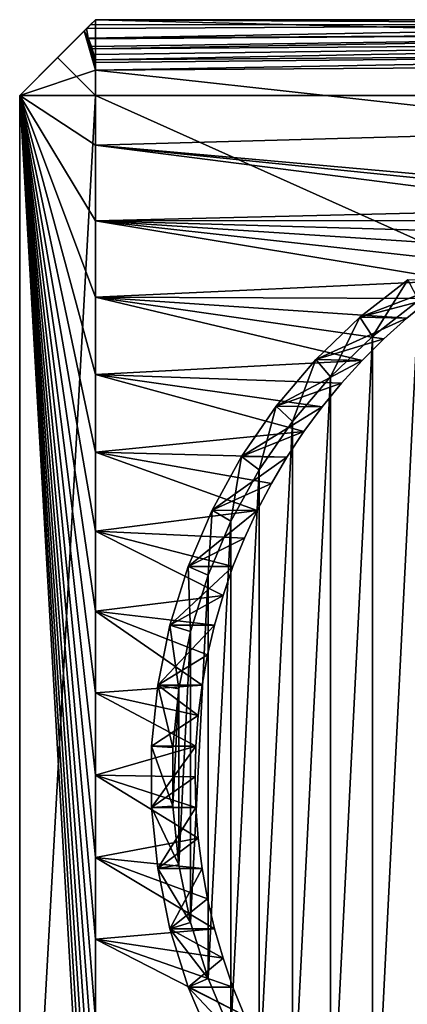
# Model space of a CAD drawing. Header units: metres. Extents: x -258 to 72, y -72 to 102.
# Tile 6 of 256: x -258 to -250, y -5 to 15. Entities that reach past the tile are written whole.
import ezdxf

# ---------------------------------------------------------------- set-up
doc = ezdxf.new("R2010")
doc.units = ezdxf.units.M
doc.layers.add('solid_FREESTAND_ASM_SW0005', color=7, linetype='CONTINUOUS')

msp = doc.modelspace()

# ---------------------------------------------------------------- linework, layer by layer
at = {"layer": 'solid_FREESTAND_ASM_SW0005'}
for points in [[(-258, 13.5, 44.299999), (-256.5, 15, 44.299999), (-256.5, 15, 28.181973)], [(-258, 13.5, 44.299999), (-257.25, 14.25, 45.049999), (-256.5, 15, 44.299999)], [(-258, 13.5, 29.299999), (-258, 13.5, 44.299999), (-256.5, 15, 28.181973)], [(-256.604462, 14.895547, 28.097315), (-258, 13.5, 29.299999), (-256.5, 15, 28.181973)], [(-256.604462, 14.895547, 28.097315), (-256.673462, 14.826552, 28.049343), (-258, 13.5, 29.299999)], [(-256.673462, 14.826552, 28.049343), (-256.720062, 14.779942, 28.020058), (-258, 13.5, 29.299999)], [(-257.25, 14.25, 45.049999), (-256.5, 13.5, 45.799999), (-256.5, 15, 44.299999)], [(-256.640717, 14.632464, 27.940716), (-256.720062, 14.779942, 28.020058), (-256.673462, 14.826552, 28.049343)], [(-241.378769, 14.913336, 28.017836), (-256.673462, 14.826552, 28.049343), (-256.604462, 14.895547, 28.097315)], [(-256.640717, 14.632464, 27.940716), (-256.673462, 14.826552, 28.049343), (-241.378769, 14.913336, 28.017836)], [(-236.815979, 14.756356, 27.884464), (-256.640717, 14.632464, 27.940716), (-241.378769, 14.913336, 28.017836)], [(-241.378769, 14.913336, 28.017836), (-256.604462, 14.895547, 28.097315), (-256.5, 15, 28.181973)], [(-256.5, 15, 28.181973), (-256.5, 15, 44.299999), (-196.306244, 15, 44.299999)], [(-196.306244, 13.5, 45.799999), (-196.306244, 15, 44.299999), (-256.5, 15, 44.299999)], [(-238.440872, 15, 28.071369), (-256.5, 15, 28.181973), (-196.306244, 15, 44.299999)], [(-256.5, 13.5, 45.799999), (-196.306244, 13.5, 45.799999), (-256.5, 15, 44.299999)], [(-241.378769, 14.913336, 28.017836), (-256.5, 15, 28.181973), (-238.440872, 15, 28.071369)], [(-256.5, 14.000009, 27.799995), (-258, 13.5, 29.299999), (-256.720062, 14.779942, 28.020058)], [(-256.575073, 14.467225, 27.87508), (-256.720062, 14.779942, 28.020058), (-256.640717, 14.632464, 27.940716)], [(-256.561554, 14.424042, 27.861559), (-256.720062, 14.779942, 28.020058), (-256.575073, 14.467225, 27.87508)], [(-256.532684, 14.310513, 27.832689), (-256.720062, 14.779942, 28.020058), (-256.561554, 14.424042, 27.861559)], [(-256.514557, 14.207813, 27.814552), (-256.720062, 14.779942, 28.020058), (-256.532684, 14.310513, 27.832689)], [(-256.507996, 14.154214, 27.807993), (-256.720062, 14.779942, 28.020058), (-256.514557, 14.207813, 27.814552)], [(-256.5, 14.000009, 27.799995), (-256.720062, 14.779942, 28.020058), (-256.507996, 14.154214, 27.807993)], [(-256.636841, 14.624096, 27.936834), (-256.640717, 14.632464, 27.940716), (-236.815979, 14.756356, 27.884464)], [(-256.575073, 14.467225, 27.87508), (-256.640717, 14.632464, 27.940716), (-256.636841, 14.624096, 27.936834)], [(-256.575073, 14.467225, 27.87508), (-256.636841, 14.624096, 27.936834), (-236.815979, 14.756356, 27.884464)], [(-256.561554, 14.424042, 27.861559), (-256.575073, 14.467225, 27.87508), (-236.815979, 14.756356, 27.884464)], [(-239.037888, 14.540899, 27.794319), (-256.561554, 14.424042, 27.861559), (-236.815979, 14.756356, 27.884464)], [(-256.532684, 14.310513, 27.832689), (-256.561554, 14.424042, 27.861559), (-239.037888, 14.540899, 27.794319)], [(-256.514557, 14.207813, 27.814552), (-256.532684, 14.310513, 27.832689), (-239.037888, 14.540899, 27.794319)], [(-237.241791, 14.341305, 27.72176), (-256.514557, 14.207813, 27.814552), (-239.037888, 14.540899, 27.794319)], [(-258, 13.5, 44.299999), (-256.5, 13.5, 45.799999), (-257.25, 14.25, 45.049999)], [(-256.507996, 14.154214, 27.807993), (-256.514557, 14.207813, 27.814552), (-237.241791, 14.341305, 27.72176)], [(-256.5, 14.000009, 27.799995), (-256.507996, 14.154214, 27.807993), (-237.241791, 14.341305, 27.72176)], [(-245.681946, 14.070185, 27.735641), (-256.5, 14.000009, 27.799995), (-237.241791, 14.341305, 27.72176)], [(-245.702621, 12.811649, 27.673697), (-256.5, 14.000009, 27.799995), (-245.681946, 14.070185, 27.735641)], [(-256.499908, 12.516209, 27.799898), (-258, 13.5, 29.299999), (-256.5, 14.000009, 27.799995)], [(-245.702621, 12.811649, 27.673697), (-256.499908, 12.516209, 27.799898), (-256.5, 14.000009, 27.799995)], [(-258, -13.5, 44.299999), (-256.5, -13.5, 45.799999), (-256.5, 13.5, 45.799999)], [(-258, 13.5, 44.299999), (-258, -13.5, 44.299999), (-256.5, 13.5, 45.799999)], [(-258, 13.5, 44.299999), (-258, -13.5, 29.299999), (-258, -13.5, 44.299999)], [(-258, 13.5, 29.299999), (-258, -13.5, 29.299999), (-258, 13.5, 44.299999)], [(-256.499908, -12.500746, 27.799896), (-258, -13.5, 29.299999), (-258, 13.5, 29.299999)], [(-256.499817, -10.988165, 27.79981), (-256.499908, -12.500746, 27.799896), (-258, 13.5, 29.299999)], [(-256.499725, -9.462266, 27.799734), (-256.499817, -10.988165, 27.79981), (-258, 13.5, 29.299999)], [(-256.499664, -7.923049, 27.799671), (-256.499725, -9.462266, 27.799734), (-258, 13.5, 29.299999)], [(-256.499634, -6.370514, 27.79962), (-256.499664, -7.923049, 27.799671), (-258, 13.5, 29.299999)], [(-256.499573, -4.80466, 27.79958), (-256.499634, -6.370514, 27.79962), (-258, 13.5, 29.299999)], [(-256.499542, -3.213631, 27.799551), (-256.499573, -4.80466, 27.79958), (-258, 13.5, 29.299999)], [(-256.499542, -1.595057, 27.799534), (-256.499542, -3.213631, 27.799551), (-258, 13.5, 29.299999)], [(-256.499542, 0.036837, 27.799528), (-256.499542, -1.595057, 27.799534), (-258, 13.5, 29.299999)], [(-256.499542, 1.66782, 27.799536), (-256.499542, 0.036837, 27.799528), (-258, 13.5, 29.299999)], [(-256.499542, 3.283666, 27.799553), (-256.499542, 1.66782, 27.799536), (-258, 13.5, 29.299999)], [(-256.499573, 4.870147, 27.799582), (-256.499542, 3.283666, 27.799553), (-258, 13.5, 29.299999)], [(-256.499634, 6.429635, 27.799623), (-256.499573, 4.870147, 27.799582), (-258, 13.5, 29.299999)], [(-256.499664, 7.973984, 27.799675), (-256.499634, 6.429635, 27.799623), (-258, 13.5, 29.299999)], [(-256.499725, 9.503197, 27.799738), (-256.499664, 7.973984, 27.799675), (-258, 13.5, 29.299999)], [(-256.499817, 11.017271, 27.799812), (-256.499725, 9.503197, 27.799738), (-258, 13.5, 29.299999)], [(-256.499908, 12.516209, 27.799898), (-256.499817, 11.017271, 27.799812), (-258, 13.5, 29.299999)], [(-196.306244, -13.5, 45.799999), (-196.306244, 13.5, 45.799999), (-256.5, 13.5, 45.799999)], [(-196.306244, -13.5, 45.799999), (-256.5, 13.5, 45.799999), (-256.5, -13.5, 45.799999)], [(-245.702621, 12.811649, 27.673697), (-245.70639, 11.550008, 27.613888), (-256.499908, 12.516209, 27.799898)], [(-246.635284, 11.250038, 27.617548), (-256.499817, 11.017271, 27.799812), (-256.499908, 12.516209, 27.799898)], [(-246.051651, 11.448066, 27.615381), (-246.635284, 11.250038, 27.617548), (-256.499908, 12.516209, 27.799898)], [(-245.70639, 11.550008, 27.613888), (-246.051651, 11.448066, 27.615381), (-256.499908, 12.516209, 27.799898)], [(-246.635284, 11.250038, 27.617548), (-247.208252, 11.022724, 27.6194), (-256.499817, 11.017271, 27.799812)], [(-247.208252, 11.022724, 27.6194), (-247.768814, 10.76678, 27.621126), (-256.499817, 11.017271, 27.799812)], [(-249.35965, 9.835433, 27.627161), (-256.499725, 9.503197, 27.799738), (-256.499817, 11.017271, 27.799812)], [(-248.846069, 10.172211, 27.624872), (-249.35965, 9.835433, 27.627161), (-256.499817, 11.017271, 27.799812)], [(-248.315292, 10.482983, 27.622902), (-248.846069, 10.172211, 27.624872), (-256.499817, 11.017271, 27.799812)], [(-247.768814, 10.76678, 27.621126), (-248.315292, 10.482983, 27.622902), (-256.499817, 11.017271, 27.799812)], [(-249.35965, 9.835433, 27.627161), (-249.854599, 9.473683, 27.629862), (-256.499725, 9.503197, 27.799738)], [(-250.307541, 9.849154, 20.741125), (-251.25943, 9.1051, 20.874903), (-249.35965, 9.835433, 27.627161)], [(-250.307541, 9.849154, 20.741125), (-251.0065, 8.725725, 20.334442), (-251.25943, 9.1051, 20.874903)], [(-251.25943, 9.1051, 20.874903), (-249.854599, 9.473683, 27.629862), (-249.35965, 9.835433, 27.627161)], [(-250.307541, 9.849154, 20.741125), (-250.094284, 9.438774, 20.206238), (-251.0065, 8.725725, 20.334442)], [(-251.215515, 8.249555, 27.640945), (-256.499664, 7.973984, 27.799675), (-256.499725, 9.503197, 27.799738)], [(-250.783646, 8.679627, 27.636732), (-251.215515, 8.249555, 27.640945), (-256.499725, 9.503197, 27.799738)], [(-250.329651, 9.088045, 27.633039), (-250.783646, 8.679627, 27.636732), (-256.499725, 9.503197, 27.799738)], [(-249.854599, 9.473683, 27.629862), (-250.329651, 9.088045, 27.633039), (-256.499725, 9.503197, 27.799738)], [(-251.25943, 9.1051, 20.874903), (-250.329651, 9.088045, 27.633039), (-249.854599, 9.473683, 27.629862)], [(-251.0065, -8.725722, 20.334442), (-251.0065, 8.725725, 20.334442), (-250.094284, 9.438774, 20.206238)], [(-250.094284, -9.43877, 20.206238), (-251.0065, -8.725722, 20.334442), (-250.094284, 9.438774, 20.206238)], [(-251.25943, 9.1051, 20.874903), (-252.131912, 8.267593, 20.997522), (-250.329651, 9.088045, 27.633039)], [(-251.25943, 9.1051, 20.874903), (-251.842636, 7.92311, 20.451952), (-252.131912, 8.267593, 20.997522)], [(-252.131912, 8.267593, 20.997522), (-250.783646, 8.679627, 27.636732), (-250.329651, 9.088045, 27.633039)], [(-251.25943, 9.1051, 20.874903), (-251.0065, 8.725725, 20.334442), (-251.842636, 7.92311, 20.451952)], [(-252.131912, 8.267593, 20.997522), (-251.215515, 8.249555, 27.640945), (-250.783646, 8.679627, 27.636732)], [(-251.842636, -7.923107, 20.451952), (-251.842636, 7.92311, 20.451952), (-251.0065, 8.725725, 20.334442)], [(-251.0065, -8.725722, 20.334442), (-251.842636, -7.923107, 20.451952), (-251.0065, 8.725725, 20.334442)], [(-251.215515, 8.249555, 27.640945), (-251.624313, 7.798954, 27.645658), (-256.499664, 7.973984, 27.799675)], [(-252.131912, 8.267593, 20.997522), (-252.915985, 7.345275, 21.107718), (-251.215515, 8.249555, 27.640945)], [(-252.131912, 8.267593, 20.997522), (-252.594025, 7.039228, 20.557554), (-252.915985, 7.345275, 21.107718)], [(-252.915985, 7.345275, 21.107718), (-251.624313, 7.798954, 27.645658), (-251.215515, 8.249555, 27.640945)], [(-252.131912, 8.267593, 20.997522), (-251.842636, 7.92311, 20.451952), (-252.594025, 7.039228, 20.557554)], [(-252.369247, 6.840647, 27.656372), (-256.499634, 6.429635, 27.799623), (-256.499664, 7.973984, 27.799675)], [(-252.009155, 7.328946, 27.650824), (-252.369247, 6.840647, 27.656372), (-256.499664, 7.973984, 27.799675)], [(-251.624313, 7.798954, 27.645658), (-252.009155, 7.328946, 27.650824), (-256.499664, 7.973984, 27.799675)], [(-252.59404, -7.039226, 20.557554), (-252.594025, 7.039228, 20.557554), (-251.842636, 7.92311, 20.451952)], [(-251.842636, -7.923107, 20.451952), (-252.59404, -7.039226, 20.557554), (-251.842636, 7.92311, 20.451952)], [(-252.915985, 7.345275, 21.107718), (-252.009155, 7.328946, 27.650824), (-251.624313, 7.798954, 27.645658)], [(-252.915985, 7.345275, 21.107718), (-253.603668, 6.347557, 21.204363), (-252.009155, 7.328946, 27.650824)], [(-252.915985, 7.345275, 21.107718), (-253.253052, 6.083074, 20.650175), (-253.603668, 6.347557, 21.204363)], [(-253.603668, 6.347557, 21.204363), (-252.369247, 6.840647, 27.656372), (-252.009155, 7.328946, 27.650824)], [(-252.915985, 7.345275, 21.107718), (-252.594025, 7.039228, 20.557554), (-253.253052, 6.083074, 20.650175)], [(-253.253067, -6.083072, 20.650175), (-253.253052, 6.083074, 20.650175), (-252.594025, 7.039228, 20.557554)], [(-252.59404, -7.039226, 20.557554), (-253.253067, -6.083072, 20.650175), (-252.594025, 7.039228, 20.557554)], [(-252.369247, 6.840647, 27.656372), (-252.703857, 6.335182, 27.662209), (-256.499634, 6.429635, 27.799623)], [(-253.603668, 6.347557, 21.204363), (-252.703857, 6.335182, 27.662209), (-252.369247, 6.840647, 27.656372)], [(-253.293777, 5.277292, 27.674286), (-256.499573, 4.870147, 27.799582), (-256.499634, 6.429635, 27.799623)], [(-253.012253, 5.813679, 27.668222), (-253.293777, 5.277292, 27.674286), (-256.499634, 6.429635, 27.799623)], [(-252.703857, 6.335182, 27.662209), (-253.012253, 5.813679, 27.668222), (-256.499634, 6.429635, 27.799623)], [(-253.603668, 6.347557, 21.204363), (-254.187836, 5.284735, 21.286463), (-252.703857, 6.335182, 27.662209)], [(-253.603668, 6.347557, 21.204363), (-253.812881, 5.064546, 20.728853), (-254.187836, 5.284735, 21.286463)], [(-254.187836, 5.284735, 21.286463), (-253.012253, 5.813679, 27.668222), (-252.703857, 6.335182, 27.662209)], [(-253.603668, 6.347557, 21.204363), (-253.253052, 6.083074, 20.650175), (-253.812881, 5.064546, 20.728853)], [(-253.812881, -5.064544, 20.728853), (-253.812881, 5.064546, 20.728853), (-253.253052, 6.083074, 20.650175)], [(-253.253067, -6.083072, 20.650175), (-253.812881, -5.064544, 20.728853), (-253.253052, 6.083074, 20.650175)], [(-254.187836, 5.284735, 21.286463), (-253.293777, 5.277292, 27.674286), (-253.012253, 5.813679, 27.668222)], [(-253.293777, 5.277292, 27.674286), (-253.547775, 4.727206, 27.68026), (-256.499573, 4.870147, 27.799582)], [(-254.187836, 5.284735, 21.286463), (-254.662552, 4.167652, 21.35318), (-253.293777, 5.277292, 27.674286)], [(-254.187836, 5.284735, 21.286463), (-254.267822, 3.993997, 20.792791), (-254.662552, 4.167652, 21.35318)], [(-254.662552, 4.167652, 21.35318), (-253.547775, 4.727206, 27.68026), (-253.293777, 5.277292, 27.674286)], [(-254.187836, 5.284735, 21.286463), (-253.812881, 5.064546, 20.728853), (-254.267822, 3.993997, 20.792791)], [(-254.267822, -3.993995, 20.792791), (-254.267822, 3.993997, 20.792791), (-253.812881, 5.064546, 20.728853)], [(-253.812881, -5.064544, 20.728853), (-254.267822, -3.993995, 20.792791), (-253.812881, 5.064546, 20.728853)], [(-253.970795, 3.590946, 27.691347), (-256.499542, 3.283666, 27.799553), (-256.499573, 4.870147, 27.799582)], [(-253.773651, 4.164658, 27.685995), (-253.970795, 3.590946, 27.691347), (-256.499573, 4.870147, 27.799582)], [(-253.547775, 4.727206, 27.68026), (-253.773651, 4.164658, 27.685995), (-256.499573, 4.870147, 27.799582)], [(-254.662552, 4.167652, 21.35318), (-253.773651, 4.164658, 27.685995), (-253.547775, 4.727206, 27.68026)], [(-254.662552, 4.167652, 21.35318), (-255.022903, 3.007837, 21.403824), (-253.773651, 4.164658, 27.685995)], [(-254.662552, 4.167652, 21.35318), (-254.613159, 2.882519, 20.841324), (-255.022903, 3.007837, 21.403824)], [(-255.022903, 3.007837, 21.403824), (-253.970795, 3.590946, 27.691347), (-253.773651, 4.164658, 27.685995)], [(-254.662552, 4.167652, 21.35318), (-254.267822, 3.993997, 20.792791), (-254.613159, 2.882519, 20.841324)], [(-254.613159, -2.882518, 20.841324), (-254.613159, 2.882519, 20.841324), (-254.267822, 3.993997, 20.792791)], [(-254.267822, -3.993995, 20.792791), (-254.613159, -2.882518, 20.841324), (-254.267822, 3.993997, 20.792791)], [(-253.970795, 3.590946, 27.691347), (-254.138672, 3.007451, 27.696165), (-256.499542, 3.283666, 27.799553)], [(-255.022903, 3.007837, 21.403824), (-254.138672, 3.007451, 27.696165), (-253.970795, 3.590946, 27.691347)], [(-254.384598, 1.817221, 27.703672), (-256.499542, 1.66782, 27.799536), (-256.499542, 3.283666, 27.799553)], [(-254.276764, 2.41562, 27.700314), (-254.384598, 1.817221, 27.703672), (-256.499542, 3.283666, 27.799553)], [(-254.138672, 3.007451, 27.696165), (-254.276764, 2.41562, 27.700314), (-256.499542, 3.283666, 27.799553)], [(-255.022903, 3.007837, 21.403824), (-255.265213, 1.817124, 21.43788), (-254.138672, 3.007451, 27.696165)], [(-255.022903, 3.007837, 21.403824), (-254.845383, 1.741404, 20.87396), (-255.265213, 1.817124, 21.43788)], [(-255.265213, 1.817124, 21.43788), (-254.276764, 2.41562, 27.700314), (-254.138672, 3.007451, 27.696165)], [(-255.022903, 3.007837, 21.403824), (-254.613159, 2.882519, 20.841324), (-254.845383, 1.741404, 20.87396)], [(-254.845383, -1.741404, 20.87396), (-254.845383, 1.741404, 20.87396), (-254.613159, 2.882519, 20.841324)], [(-254.613159, -2.882518, 20.841324), (-254.845383, -1.741404, 20.87396), (-254.613159, 2.882519, 20.841324)], [(-255.265213, 1.817124, 21.43788), (-254.384598, 1.817221, 27.703672), (-254.276764, 2.41562, 27.700314)], [(-254.384598, 1.817221, 27.703672), (-254.461823, 1.214101, 27.706139), (-256.499542, 1.66782, 27.799536)], [(-255.265213, 1.817124, 21.43788), (-255.386993, 0.607798, 21.454994), (-254.461823, 1.214101, 27.706139)], [(-255.265213, 1.817124, 21.43788), (-254.962082, 0.582481, 20.890364), (-255.386993, 0.607798, 21.454994)], [(-255.265213, 1.817124, 21.43788), (-254.461823, 1.214101, 27.706139), (-254.384598, 1.817221, 27.703672)], [(-255.265213, 1.817124, 21.43788), (-254.845383, 1.741404, 20.87396), (-254.962082, 0.582481, 20.890364)], [(-254.50824, 0.607832, 27.707644), (-256.499542, 0.036837, 27.799528), (-256.499542, 1.66782, 27.799536)], [(-254.461823, 1.214101, 27.706139), (-254.50824, 0.607832, 27.707644), (-256.499542, 1.66782, 27.799536)], [(-254.962082, -0.582481, 20.890364), (-254.962082, 0.582481, 20.890364), (-254.845383, 1.741404, 20.87396)], [(-254.845383, -1.741404, 20.87396), (-254.962082, -0.582481, 20.890364), (-254.845383, 1.741404, 20.87396)], [(-255.386993, 0.607798, 21.454994), (-254.50824, 0.607832, 27.707644), (-254.461823, 1.214101, 27.706139)], [(-254.50824, 0.607832, 27.707644), (-254.523727, -0.000005, 27.708147), (-256.499542, 0.036837, 27.799528)], [(-255.386993, -0.607798, 21.454994), (-254.523727, -0.000005, 27.708147), (-254.50824, 0.607832, 27.707644)], [(-255.386993, 0.607798, 21.454994), (-255.386993, -0.607798, 21.454994), (-254.50824, 0.607832, 27.707644)], [(-255.386993, 0.607798, 21.454994), (-254.962082, 0.582481, 20.890364), (-254.962082, -0.582481, 20.890364)], [(-255.386993, 0.607798, 21.454994), (-254.962082, -0.582481, 20.890364), (-255.386993, -0.607798, 21.454994)], [(-254.461823, -1.214112, 27.706139), (-256.499542, -1.595057, 27.799534), (-256.499542, 0.036837, 27.799528)], [(-254.50824, -0.607842, 27.707644), (-254.461823, -1.214112, 27.706139), (-256.499542, 0.036837, 27.799528)], [(-254.523727, -0.000005, 27.708147), (-254.50824, -0.607842, 27.707644), (-256.499542, 0.036837, 27.799528)], [(-255.386993, -0.607798, 21.454994), (-254.50824, -0.607842, 27.707644), (-254.523727, -0.000005, 27.708147)], [(-255.386993, -0.607798, 21.454994), (-254.962082, -0.582481, 20.890364), (-254.845383, -1.741404, 20.87396)], [(-255.386993, -0.607798, 21.454994), (-255.265213, -1.817124, 21.43788), (-254.50824, -0.607842, 27.707644)], [(-255.386993, -0.607798, 21.454994), (-254.845383, -1.741404, 20.87396), (-255.265213, -1.817124, 21.43788)], [(-255.265213, -1.817124, 21.43788), (-254.461823, -1.214112, 27.706139), (-254.50824, -0.607842, 27.707644)], [(-254.461823, -1.214112, 27.706139), (-254.384598, -1.817231, 27.703672), (-256.499542, -1.595057, 27.799534)], [(-255.265213, -1.817124, 21.43788), (-254.384598, -1.817231, 27.703672), (-254.461823, -1.214112, 27.706139)], [(-254.138672, -3.007462, 27.696165), (-256.499542, -3.213631, 27.799551), (-256.499542, -1.595057, 27.799534)], [(-254.276764, -2.41563, 27.700314), (-254.138672, -3.007462, 27.696165), (-256.499542, -1.595057, 27.799534)], [(-254.384598, -1.817231, 27.703672), (-254.276764, -2.41563, 27.700314), (-256.499542, -1.595057, 27.799534)], [(-255.265213, -1.817124, 21.43788), (-254.845383, -1.741404, 20.87396), (-254.613159, -2.882518, 20.841324)], [(-255.265213, -1.817124, 21.43788), (-255.022903, -3.007837, 21.403824), (-254.384598, -1.817231, 27.703672)], [(-255.265213, -1.817124, 21.43788), (-254.613159, -2.882518, 20.841324), (-255.022903, -3.007837, 21.403824)], [(-255.022903, -3.007837, 21.403824), (-254.276764, -2.41563, 27.700314), (-254.384598, -1.817231, 27.703672)], [(-255.022903, -3.007837, 21.403824), (-254.138672, -3.007462, 27.696165), (-254.276764, -2.41563, 27.700314)], [(-255.022903, -3.007837, 21.403824), (-254.613159, -2.882518, 20.841324), (-254.267822, -3.993995, 20.792791)], [(-254.138672, -3.007462, 27.696165), (-253.970795, -3.590956, 27.691347), (-256.499542, -3.213631, 27.799551)], [(-255.022903, -3.007837, 21.403824), (-253.970795, -3.590956, 27.691347), (-254.138672, -3.007462, 27.696165)], [(-255.022903, -3.007837, 21.403824), (-254.662552, -4.167652, 21.35318), (-253.970795, -3.590956, 27.691347)], [(-255.022903, -3.007837, 21.403824), (-254.267822, -3.993995, 20.792791), (-254.662552, -4.167652, 21.35318)], [(-253.547775, -4.727216, 27.68026), (-256.499573, -4.80466, 27.79958), (-256.499542, -3.213631, 27.799551)], [(-253.773651, -4.164667, 27.685995), (-253.547775, -4.727216, 27.68026), (-256.499542, -3.213631, 27.799551)], [(-253.970795, -3.590956, 27.691347), (-253.773651, -4.164667, 27.685995), (-256.499542, -3.213631, 27.799551)], [(-254.662552, -4.167652, 21.35318), (-253.773651, -4.164667, 27.685995), (-253.970795, -3.590956, 27.691347)], [(-254.662552, -4.167652, 21.35318), (-254.267822, -3.993995, 20.792791), (-253.812881, -5.064544, 20.728853)], [(-254.662552, -4.167652, 21.35318), (-253.547775, -4.727216, 27.68026), (-253.773651, -4.164667, 27.685995)], [(-254.662552, -4.167652, 21.35318), (-254.187836, -5.284735, 21.286463), (-253.547775, -4.727216, 27.68026)], [(-254.662552, -4.167652, 21.35318), (-253.812881, -5.064544, 20.728853), (-254.187836, -5.284735, 21.286463)]]:
    msp.add_3dface(points, dxfattribs=at)

doc.saveas('drawing.dxf')
